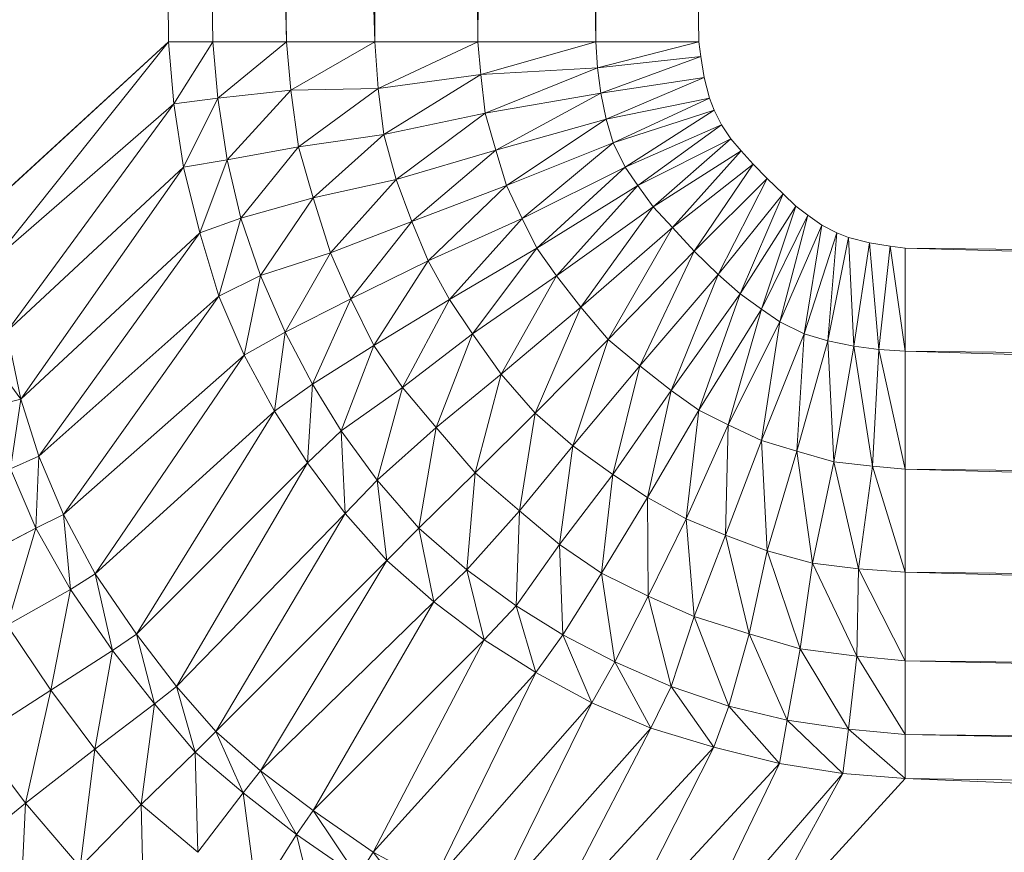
# Model space of a CAD drawing. Header units: metres. Extents: x 391.1 to 427.5, y 12.7 to 29.9.
# Tile 99 of 252: x 408.2142 to 408.2592, y 20.9566 to 20.9947. Entities that reach past the tile are written whole.
import ezdxf

# ---------------------------------------------------------------- set-up
doc = ezdxf.new("R2010")
doc.units = ezdxf.units.M
doc.layers.add('02_MOBILIARIO', color=7, linetype='Continuous', lineweight=18)

# ---------------------------------------------------------------- blocks, each defined once
blk = doc.blocks.new('Family - Plats de dutxa PS-1-153387-01_CLI_AIRE_PS1')
at = {"layer": '02_MOBILIARIO', "color": 253, "true_color": 0xaaaaaa}
for p, q in [((0.089267, 0.113238), (0.085896, 0.400261)), ((0.085896, 0.400261), (0.089267, 0.113238)), ((0.087918, 0.400261), (0.09466, 0.113238)), ((0.087918, 0.400261), (0.091289, 0.113238)), ((0.09466, 0.113238), (0.087918, 0.400261)), ((0.087918, 0.400261), (0.091289, 0.113238)), ((0.087918, 0.400261), (0.089267, 0.113238)), ((0.089267, 0.113238), (0.087918, 0.400261)), ((0.091289, 0.400261), (0.098705, 0.113238)), ((0.091289, 0.400261), (0.09466, 0.113238)), ((0.098705, 0.113238), (0.091289, 0.400261)), ((0.09466, 0.113238), (0.091289, 0.400261)), ((0.098705, 0.113238), (0.095334, 0.400261)), ((0.098705, 0.113238), (0.095334, 0.400261)), ((0.100053, 0.400261), (0.098705, 0.113238)), ((0.098705, 0.113238), (0.100053, 0.400261)), ((0.103424, 0.113238), (0.100053, 0.400261)), ((0.100053, 0.400261), (0.103424, 0.113238)), ((0.105446, 0.400261), (0.103424, 0.113238)), ((0.103424, 0.113238), (0.105446, 0.400261)), ((0.108817, 0.113238), (0.105446, 0.400261)), ((0.105446, 0.400261), (0.108817, 0.113238)), ((0.110165, 0.400261), (0.108817, 0.113238)), ((0.108817, 0.113238), (0.110165, 0.400261)), ((0.113536, 0.113238), (0.110165, 0.400261)), ((0.110165, 0.400261), (0.113536, 0.113238)), ((0.089267, 0.113238), (0.081177, 0.105823)), ((0.081177, 0.105823), (0.089267, 0.113238)), ((0.089267, 0.113238), (0.081379, 0.10335)), ((0.081379, 0.10335), (0.089267, 0.113238)), ((0.091289, 0.113238), (0.089267, 0.113238)), ((0.089267, 0.113238), (0.089504, 0.110392)), ((0.089504, 0.110392), (0.089267, 0.113238)), ((0.089267, 0.113238), (0.091289, 0.113238)), ((0.091289, 0.113238), (0.089504, 0.110392)), ((0.089504, 0.110392), (0.091289, 0.113238)), ((0.09466, 0.113238), (0.091289, 0.113238)), ((0.091289, 0.113238), (0.09153, 0.110655)), ((0.09153, 0.110655), (0.091289, 0.113238)), ((0.091289, 0.113238), (0.09466, 0.113238)), ((0.09466, 0.113238), (0.09153, 0.110655)), ((0.09153, 0.110655), (0.09466, 0.113238)), ((0.098705, 0.113238), (0.09466, 0.113238)), ((0.09466, 0.113238), (0.09487, 0.11103)), ((0.09487, 0.11103), (0.09466, 0.113238)), ((0.09466, 0.113238), (0.098705, 0.113238)), ((0.098705, 0.113238), (0.09487, 0.11103)), ((0.09487, 0.11103), (0.098705, 0.113238)), ((0.103424, 0.113238), (0.098705, 0.113238)), ((0.098863, 0.111102), (0.098705, 0.113238)), ((0.098705, 0.113238), (0.103424, 0.113238)), ((0.098705, 0.113238), (0.098863, 0.111102)), ((0.103424, 0.113238), (0.098863, 0.111102)), ((0.098863, 0.111102), (0.103424, 0.113238)), ((0.108817, 0.113238), (0.103424, 0.113238)), ((0.103424, 0.113238), (0.103566, 0.11174)), ((0.103566, 0.11174), (0.103424, 0.113238)), ((0.103424, 0.113238), (0.108817, 0.113238)), ((0.108817, 0.113238), (0.103566, 0.11174)), ((0.103566, 0.11174), (0.108817, 0.113238)), ((0.113536, 0.113238), (0.108817, 0.113238)), ((0.108817, 0.113238), (0.108901, 0.11204)), ((0.108901, 0.11204), (0.108817, 0.113238)), ((0.108817, 0.113238), (0.113536, 0.113238)), ((0.113536, 0.113238), (0.108901, 0.11204)), ((0.108901, 0.11204), (0.113536, 0.113238)), ((0.113627, 0.112561), (0.113536, 0.113238)), ((0.113536, 0.113238), (0.113627, 0.112561)), ((0.108901, 0.11204), (0.113627, 0.112561)), ((0.113627, 0.112561), (0.108901, 0.11204)), ((0.113627, 0.112561), (0.109053, 0.11089)), ((0.109053, 0.11089), (0.113627, 0.112561)), ((0.113779, 0.111606), (0.113627, 0.112561)), ((0.113627, 0.112561), (0.113779, 0.111606)), ((0.103566, 0.11174), (0.108901, 0.11204)), ((0.108901, 0.11204), (0.103566, 0.11174)), ((0.108901, 0.11204), (0.103753, 0.109975)), ((0.103753, 0.109975), (0.108901, 0.11204)), ((0.108901, 0.11204), (0.109053, 0.11089)), ((0.109053, 0.11089), (0.108901, 0.11204)), ((0.098863, 0.111102), (0.103566, 0.11174)), ((0.103566, 0.11174), (0.098863, 0.111102)), ((0.103566, 0.11174), (0.099126, 0.108998)), ((0.099126, 0.108998), (0.103566, 0.11174)), ((0.103566, 0.11174), (0.103753, 0.109975)), ((0.103753, 0.109975), (0.103566, 0.11174)), ((0.109053, 0.11089), (0.113779, 0.111606)), ((0.113779, 0.111606), (0.109053, 0.11089)), ((0.113779, 0.111606), (0.109291, 0.109697)), ((0.109291, 0.109697), (0.113779, 0.111606)), ((0.114017, 0.110652), (0.113779, 0.111606)), ((0.113779, 0.111606), (0.114017, 0.110652)), ((0.09153, 0.110655), (0.09487, 0.11103)), ((0.09487, 0.11103), (0.09153, 0.110655)), ((0.09487, 0.11103), (0.091943, 0.107837)), ((0.091943, 0.107837), (0.09487, 0.11103)), ((0.09487, 0.11103), (0.098863, 0.111102)), ((0.098863, 0.111102), (0.09487, 0.11103)), ((0.09487, 0.11103), (0.095208, 0.108438)), ((0.095208, 0.108438), (0.09487, 0.11103)), ((0.098863, 0.111102), (0.095208, 0.108438)), ((0.095208, 0.108438), (0.098863, 0.111102)), ((0.099126, 0.108998), (0.098863, 0.111102)), ((0.098863, 0.111102), (0.099126, 0.108998)), ((0.103753, 0.109975), (0.109053, 0.11089)), ((0.109053, 0.11089), (0.103753, 0.109975)), ((0.109053, 0.11089), (0.104241, 0.108284)), ((0.104241, 0.108284), (0.109053, 0.11089)), ((0.109053, 0.11089), (0.109291, 0.109697)), ((0.109291, 0.109697), (0.109053, 0.11089)), ((0.089504, 0.110392), (0.09153, 0.110655)), ((0.09153, 0.110655), (0.089504, 0.110392)), ((0.09153, 0.110655), (0.089954, 0.107499)), ((0.089954, 0.107499), (0.09153, 0.110655)), ((0.09153, 0.110655), (0.091943, 0.107837)), ((0.091943, 0.107837), (0.09153, 0.110655)), ((0.109291, 0.109697), (0.114017, 0.110652)), ((0.114017, 0.110652), (0.109291, 0.109697)), ((0.114017, 0.110652), (0.109611, 0.108622)), ((0.109611, 0.108622), (0.114017, 0.110652)), ((0.114234, 0.110109), (0.114017, 0.110652)), ((0.114017, 0.110652), (0.114234, 0.110109)), ((0.081379, 0.10335), (0.089504, 0.110392)), ((0.089504, 0.110392), (0.081379, 0.10335)), ((0.089504, 0.110392), (0.081865, 0.099985)), ((0.081865, 0.099985), (0.089504, 0.110392)), ((0.089504, 0.110392), (0.089954, 0.107499)), ((0.089954, 0.107499), (0.089504, 0.110392)), ((0.099126, 0.108998), (0.103753, 0.109975)), ((0.103753, 0.109975), (0.099126, 0.108998)), ((0.103753, 0.109975), (0.099689, 0.106932)), ((0.099689, 0.106932), (0.103753, 0.109975)), ((0.103753, 0.109975), (0.104241, 0.108284)), ((0.104241, 0.108284), (0.103753, 0.109975)), ((0.114234, 0.110109), (0.109611, 0.108622)), ((0.109611, 0.108622), (0.114234, 0.110109)), ((0.114234, 0.110109), (0.110159, 0.107505)), ((0.110159, 0.107505), (0.114234, 0.110109)), ((0.114581, 0.109436), (0.114234, 0.110109)), ((0.114234, 0.110109), (0.114581, 0.109436)), ((0.104241, 0.108284), (0.109291, 0.109697)), ((0.109291, 0.109697), (0.104241, 0.108284)), ((0.109291, 0.109697), (0.104729, 0.106669)), ((0.104729, 0.106669), (0.109291, 0.109697)), ((0.109291, 0.109697), (0.109611, 0.108622)), ((0.109611, 0.108622), (0.109291, 0.109697)), ((0.110159, 0.107505), (0.114581, 0.109436)), ((0.114581, 0.109436), (0.110159, 0.107505)), ((0.114581, 0.109436), (0.110737, 0.106669)), ((0.110737, 0.106669), (0.114581, 0.109436)), ((0.114998, 0.108799), (0.114581, 0.109436)), ((0.114581, 0.109436), (0.114998, 0.108799)), ((0.095208, 0.108438), (0.099126, 0.108998)), ((0.099126, 0.108998), (0.095208, 0.108438)), ((0.099126, 0.108998), (0.095887, 0.106105)), ((0.095887, 0.106105), (0.099126, 0.108998)), ((0.099689, 0.106932), (0.099126, 0.108998)), ((0.099126, 0.108998), (0.099689, 0.106932)), ((0.104729, 0.106669), (0.109611, 0.108622)), ((0.109611, 0.108622), (0.104729, 0.106669)), ((0.109611, 0.108622), (0.105446, 0.105148)), ((0.105446, 0.105148), (0.109611, 0.108622)), ((0.109611, 0.108622), (0.110159, 0.107505)), ((0.110159, 0.107505), (0.109611, 0.108622)), ((0.110737, 0.106669), (0.114998, 0.108799)), ((0.114998, 0.108799), (0.110737, 0.106669)), ((0.114998, 0.108799), (0.11145, 0.105692)), ((0.11145, 0.105692), (0.114998, 0.108799)), ((0.115478, 0.108244), (0.114998, 0.108799)), ((0.114998, 0.108799), (0.115478, 0.108244)), ((0.091943, 0.107837), (0.095208, 0.108438)), ((0.095208, 0.108438), (0.091943, 0.107837)), ((0.095208, 0.108438), (0.092581, 0.10517)), ((0.092581, 0.10517), (0.095208, 0.108438)), ((0.095887, 0.106105), (0.095208, 0.108438)), ((0.095208, 0.108438), (0.095887, 0.106105)), ((0.099689, 0.106932), (0.104241, 0.108284)), ((0.104241, 0.108284), (0.099689, 0.106932)), ((0.104241, 0.108284), (0.100402, 0.105016)), ((0.100402, 0.105016), (0.104241, 0.108284)), ((0.104241, 0.108284), (0.104729, 0.106669)), ((0.104729, 0.106669), (0.104241, 0.108284)), ((0.11145, 0.105692), (0.115478, 0.108244)), ((0.115478, 0.108244), (0.11145, 0.105692)), ((0.115478, 0.108244), (0.112328, 0.104737)), ((0.112328, 0.104737), (0.115478, 0.108244)), ((0.116017, 0.107643), (0.115478, 0.108244)), ((0.115478, 0.108244), (0.116017, 0.107643)), ((0.089954, 0.107499), (0.091943, 0.107837)), ((0.091943, 0.107837), (0.089954, 0.107499)), ((0.091943, 0.107837), (0.090705, 0.104494)), ((0.090705, 0.104494), (0.091943, 0.107837)), ((0.091943, 0.107837), (0.092581, 0.10517)), ((0.092581, 0.10517), (0.091943, 0.107837)), ((0.081865, 0.099985), (0.089954, 0.107499)), ((0.089954, 0.107499), (0.081865, 0.099985)), ((0.089954, 0.107499), (0.08251, 0.096891)), ((0.08251, 0.096891), (0.089954, 0.107499)), ((0.089954, 0.107499), (0.090705, 0.104494)), ((0.090705, 0.104494), (0.089954, 0.107499)), ((0.105446, 0.105148), (0.110159, 0.107505)), ((0.110159, 0.107505), (0.105446, 0.105148)), ((0.110159, 0.107505), (0.106121, 0.1038)), ((0.106121, 0.1038), (0.110159, 0.107505)), ((0.110159, 0.107505), (0.110737, 0.106669)), ((0.110737, 0.106669), (0.110159, 0.107505)), ((0.112328, 0.104737), (0.116017, 0.107643)), ((0.116017, 0.107643), (0.112328, 0.104737)), ((0.116017, 0.107643), (0.113322, 0.103654)), ((0.113322, 0.103654), (0.116017, 0.107643)), ((0.116662, 0.106983), (0.116017, 0.107643)), ((0.116017, 0.107643), (0.116662, 0.106983)), ((0.095887, 0.106105), (0.099689, 0.106932)), ((0.099689, 0.106932), (0.095887, 0.106105)), ((0.099689, 0.106932), (0.096675, 0.103589)), ((0.096675, 0.103589), (0.099689, 0.106932)), ((0.100402, 0.105016), (0.099689, 0.106932)), ((0.099689, 0.106932), (0.100402, 0.105016)), ((0.116662, 0.106983), (0.113322, 0.103654)), ((0.116662, 0.106983), (0.113322, 0.103654)), ((0.114422, 0.102587), (0.116662, 0.106983)), ((0.116662, 0.106983), (0.114422, 0.102587)), ((0.117397, 0.106278), (0.116662, 0.106983)), ((0.116662, 0.106983), (0.117397, 0.106278)), ((0.100402, 0.105016), (0.104729, 0.106669)), ((0.104729, 0.106669), (0.100402, 0.105016)), ((0.104729, 0.106669), (0.101152, 0.103213)), ((0.101152, 0.103213), (0.104729, 0.106669)), ((0.104729, 0.106669), (0.105446, 0.105148)), ((0.105446, 0.105148), (0.104729, 0.106669)), ((0.106121, 0.1038), (0.110737, 0.106669)), ((0.110737, 0.106669), (0.106121, 0.1038)), ((0.110737, 0.106669), (0.107018, 0.102537)), ((0.107018, 0.102537), (0.110737, 0.106669)), ((0.11145, 0.105692), (0.110737, 0.106669)), ((0.110737, 0.106669), (0.11145, 0.105692)), ((0.095887, 0.106105), (0.092581, 0.10517)), ((0.092581, 0.10517), (0.095887, 0.106105)), ((0.095887, 0.106105), (0.093482, 0.10254)), ((0.093482, 0.10254), (0.095887, 0.106105)), ((0.096675, 0.103589), (0.095887, 0.106105)), ((0.095887, 0.106105), (0.096675, 0.103589)), ((0.114422, 0.102587), (0.117397, 0.106278)), ((0.117397, 0.106278), (0.114422, 0.102587)), ((0.115428, 0.101714), (0.117397, 0.106278)), ((0.117397, 0.106278), (0.115428, 0.101714)), ((0.117982, 0.105722), (0.117397, 0.106278)), ((0.117397, 0.106278), (0.117982, 0.105722)), ((0.11145, 0.105692), (0.107018, 0.102537)), ((0.107018, 0.102537), (0.11145, 0.105692)), ((0.11145, 0.105692), (0.108143, 0.101103)), ((0.108143, 0.101103), (0.11145, 0.105692)), ((0.112328, 0.104737), (0.11145, 0.105692)), ((0.11145, 0.105692), (0.112328, 0.104737)), ((0.115428, 0.101714), (0.117982, 0.105722)), ((0.117982, 0.105722), (0.115428, 0.101714)), ((0.116405, 0.101001), (0.117982, 0.105722)), ((0.117982, 0.105722), (0.116405, 0.101001)), ((0.118521, 0.105302), (0.117982, 0.105722)), ((0.117982, 0.105722), (0.118521, 0.105302)), ((0.090705, 0.104494), (0.092581, 0.10517)), ((0.092581, 0.10517), (0.090705, 0.104494)), ((0.092581, 0.10517), (0.091568, 0.101601)), ((0.091568, 0.101601), (0.092581, 0.10517)), ((0.092581, 0.10517), (0.093482, 0.10254)), ((0.093482, 0.10254), (0.092581, 0.10517)), ((0.100402, 0.105016), (0.096675, 0.103589)), ((0.096675, 0.103589), (0.100402, 0.105016)), ((0.100402, 0.105016), (0.097614, 0.101485)), ((0.097614, 0.101485), (0.100402, 0.105016)), ((0.101152, 0.103213), (0.100402, 0.105016)), ((0.100402, 0.105016), (0.101152, 0.103213)), ((0.101152, 0.103213), (0.105446, 0.105148)), ((0.105446, 0.105148), (0.101152, 0.103213)), ((0.105446, 0.105148), (0.102128, 0.101447)), ((0.102128, 0.101447), (0.105446, 0.105148)), ((0.105446, 0.105148), (0.106121, 0.1038)), ((0.106121, 0.1038), (0.105446, 0.105148)), ((0.116405, 0.101001), (0.118521, 0.105302)), ((0.118521, 0.105302), (0.116405, 0.101001)), ((0.117241, 0.100422), (0.118521, 0.105302)), ((0.118521, 0.105302), (0.117241, 0.100422)), ((0.119173, 0.104845), (0.118521, 0.105302)), ((0.118521, 0.105302), (0.119173, 0.104845)), ((0.108143, 0.101103), (0.112328, 0.104737)), ((0.112328, 0.104737), (0.108143, 0.101103)), ((0.112328, 0.104737), (0.10939, 0.099618)), ((0.10939, 0.099618), (0.112328, 0.104737)), ((0.113322, 0.103654), (0.112328, 0.104737)), ((0.112328, 0.104737), (0.113322, 0.103654)), ((0.117241, 0.100422), (0.119173, 0.104845)), ((0.119173, 0.104845), (0.117241, 0.100422)), ((0.118359, 0.099875), (0.119173, 0.104845)), ((0.119173, 0.104845), (0.118359, 0.099875)), ((0.119845, 0.104498), (0.119173, 0.104845)), ((0.119173, 0.104845), (0.119845, 0.104498)), ((0.08251, 0.096891), (0.090705, 0.104494)), ((0.090705, 0.104494), (0.08251, 0.096891)), ((0.090705, 0.104494), (0.083325, 0.094274)), ((0.083325, 0.094274), (0.090705, 0.104494)), ((0.090705, 0.104494), (0.091568, 0.101601)), ((0.091568, 0.101601), (0.090705, 0.104494)), ((0.118359, 0.099875), (0.119845, 0.104498)), ((0.119845, 0.104498), (0.118359, 0.099875)), ((0.119433, 0.099555), (0.119845, 0.104498)), ((0.119845, 0.104498), (0.119433, 0.099555)), ((0.119433, 0.099555), (0.120388, 0.104281)), ((0.120388, 0.104281), (0.119433, 0.099555)), ((0.120388, 0.104281), (0.119845, 0.104498)), ((0.119845, 0.104498), (0.120388, 0.104281)), ((0.121343, 0.104042), (0.120388, 0.104281)), ((0.120627, 0.099317), (0.120388, 0.104281)), ((0.120388, 0.104281), (0.121343, 0.104042)), ((0.120388, 0.104281), (0.120627, 0.099317)), ((0.102128, 0.101447), (0.106121, 0.1038)), ((0.106121, 0.1038), (0.102128, 0.101447)), ((0.106121, 0.1038), (0.103179, 0.09987)), ((0.103179, 0.09987), (0.106121, 0.1038)), ((0.106121, 0.1038), (0.107018, 0.102537)), ((0.107018, 0.102537), (0.106121, 0.1038)), ((0.113322, 0.103654), (0.10939, 0.099618)), ((0.113322, 0.103654), (0.10939, 0.099618)), ((0.11084, 0.098407), (0.113322, 0.103654)), ((0.113322, 0.103654), (0.11084, 0.098407)), ((0.114422, 0.102587), (0.113322, 0.103654)), ((0.113322, 0.103654), (0.114422, 0.102587)), ((0.120627, 0.099317), (0.121343, 0.104042)), ((0.121343, 0.104042), (0.120627, 0.099317)), ((0.122297, 0.103891), (0.121343, 0.104042)), ((0.121777, 0.099165), (0.121343, 0.104042)), ((0.121343, 0.104042), (0.122297, 0.103891)), ((0.121343, 0.104042), (0.121777, 0.099165)), ((0.121777, 0.099165), (0.122297, 0.103891)), ((0.122297, 0.103891), (0.121777, 0.099165)), ((0.122975, 0.1038), (0.122297, 0.103891)), ((0.122975, 0.099081), (0.122297, 0.103891)), ((0.122297, 0.103891), (0.122975, 0.1038)), ((0.122297, 0.103891), (0.122975, 0.099081)), ((0.409997, 0.100429), (0.122975, 0.1038)), ((0.409997, 0.09571), (0.122975, 0.1038)), ((0.122975, 0.1038), (0.409997, 0.100429)), ((0.122975, 0.1038), (0.409997, 0.09571)), ((0.122975, 0.1038), (0.122975, 0.099081)), ((0.122975, 0.099081), (0.122975, 0.1038)), ((0.093482, 0.10254), (0.096675, 0.103589)), ((0.096675, 0.103589), (0.093482, 0.10254)), ((0.096675, 0.103589), (0.094608, 0.099948)), ((0.094608, 0.099948), (0.096675, 0.103589)), ((0.096675, 0.103589), (0.097614, 0.101485)), ((0.097614, 0.101485), (0.096675, 0.103589)), ((0.097614, 0.101485), (0.101152, 0.103213)), ((0.101152, 0.103213), (0.097614, 0.101485)), ((0.101152, 0.103213), (0.098664, 0.099344)), ((0.098664, 0.099344), (0.101152, 0.103213)), ((0.102128, 0.101447), (0.101152, 0.103213)), ((0.101152, 0.103213), (0.102128, 0.101447)), ((0.091568, 0.101601), (0.093482, 0.10254)), ((0.093482, 0.10254), (0.091568, 0.101601)), ((0.093482, 0.10254), (0.092731, 0.098897)), ((0.092731, 0.098897), (0.093482, 0.10254)), ((0.093482, 0.10254), (0.094608, 0.099948)), ((0.094608, 0.099948), (0.093482, 0.10254)), ((0.103179, 0.09987), (0.107018, 0.102537)), ((0.107018, 0.102537), (0.103179, 0.09987)), ((0.107018, 0.102537), (0.104493, 0.098029)), ((0.104493, 0.098029), (0.107018, 0.102537)), ((0.107018, 0.102537), (0.108143, 0.101103)), ((0.108143, 0.101103), (0.107018, 0.102537)), ((0.11084, 0.098407), (0.114422, 0.102587)), ((0.114422, 0.102587), (0.11084, 0.098407)), ((0.112273, 0.097282), (0.114422, 0.102587)), ((0.114422, 0.102587), (0.112273, 0.097282)), ((0.115428, 0.101714), (0.114422, 0.102587)), ((0.114422, 0.102587), (0.115428, 0.101714)), ((0.083325, 0.094274), (0.091568, 0.101601)), ((0.091568, 0.101601), (0.083325, 0.094274)), ((0.091568, 0.101601), (0.084454, 0.091607)), ((0.084454, 0.091607), (0.091568, 0.101601)), ((0.091568, 0.101601), (0.092731, 0.098897)), ((0.092731, 0.098897), (0.091568, 0.101601)), ((0.094608, 0.099948), (0.097614, 0.101485)), ((0.097614, 0.101485), (0.094608, 0.099948)), ((0.097614, 0.101485), (0.09585, 0.097578)), ((0.09585, 0.097578), (0.097614, 0.101485)), ((0.097614, 0.101485), (0.098664, 0.099344)), ((0.098664, 0.099344), (0.097614, 0.101485)), ((0.098664, 0.099344), (0.102128, 0.101447)), ((0.102128, 0.101447), (0.098664, 0.099344)), ((0.102128, 0.101447), (0.099978, 0.097428)), ((0.099978, 0.097428), (0.102128, 0.101447)), ((0.103179, 0.09987), (0.102128, 0.101447)), ((0.102128, 0.101447), (0.103179, 0.09987)), ((0.115428, 0.101714), (0.112273, 0.097282)), ((0.112273, 0.097282), (0.115428, 0.101714)), ((0.113536, 0.096384), (0.115428, 0.101714)), ((0.115428, 0.101714), (0.113536, 0.096384)), ((0.116405, 0.101001), (0.115428, 0.101714)), ((0.115428, 0.101714), (0.116405, 0.101001)), ((0.104493, 0.098029), (0.108143, 0.101103)), ((0.108143, 0.101103), (0.104493, 0.098029)), ((0.108143, 0.101103), (0.106053, 0.096246)), ((0.106053, 0.096246), (0.108143, 0.101103)), ((0.108143, 0.101103), (0.10939, 0.099618)), ((0.10939, 0.099618), (0.108143, 0.101103)), ((0.113536, 0.096384), (0.116405, 0.101001)), ((0.116405, 0.101001), (0.113536, 0.096384)), ((0.114885, 0.09571), (0.116405, 0.101001)), ((0.116405, 0.101001), (0.114885, 0.09571)), ((0.116405, 0.101001), (0.117241, 0.100422)), ((0.117241, 0.100422), (0.116405, 0.101001)), ((0.114885, 0.09571), (0.117241, 0.100422)), ((0.117241, 0.100422), (0.114885, 0.09571)), ((0.116405, 0.094993), (0.117241, 0.100422)), ((0.117241, 0.100422), (0.116405, 0.094993)), ((0.117241, 0.100422), (0.118359, 0.099875)), ((0.118359, 0.099875), (0.117241, 0.100422)), ((0.08251, 0.096891), (0.080472, 0.099645)), ((0.080472, 0.099645), (0.08251, 0.096891)), ((0.08251, 0.096891), (0.081865, 0.099985)), ((0.08251, 0.096891), (0.081865, 0.099985)), ((0.092731, 0.098897), (0.094608, 0.099948)), ((0.094608, 0.099948), (0.092731, 0.098897)), ((0.094608, 0.099948), (0.09412, 0.096342)), ((0.09412, 0.096342), (0.094608, 0.099948)), ((0.094608, 0.099948), (0.09585, 0.097578)), ((0.09585, 0.097578), (0.094608, 0.099948)), ((0.099978, 0.097428), (0.103179, 0.09987)), ((0.103179, 0.09987), (0.099978, 0.097428)), ((0.103179, 0.09987), (0.101517, 0.095587)), ((0.101517, 0.095587), (0.103179, 0.09987)), ((0.104493, 0.098029), (0.103179, 0.09987)), ((0.103179, 0.09987), (0.104493, 0.098029)), ((0.10939, 0.099618), (0.106053, 0.096246)), ((0.10939, 0.099618), (0.106053, 0.096246)), ((0.107765, 0.094756), (0.10939, 0.099618)), ((0.10939, 0.099618), (0.107765, 0.094756)), ((0.10939, 0.099618), (0.11084, 0.098407)), ((0.11084, 0.098407), (0.10939, 0.099618)), ((0.116405, 0.094993), (0.118359, 0.099875)), ((0.118359, 0.099875), (0.116405, 0.094993)), ((0.11802, 0.094505), (0.118359, 0.099875)), ((0.118359, 0.099875), (0.11802, 0.094505)), ((0.118359, 0.099875), (0.119433, 0.099555)), ((0.119433, 0.099555), (0.118359, 0.099875)), ((0.09585, 0.097578), (0.098664, 0.099344)), ((0.098664, 0.099344), (0.09585, 0.097578)), ((0.098664, 0.099344), (0.097163, 0.095437)), ((0.097163, 0.095437), (0.098664, 0.099344)), ((0.098664, 0.099344), (0.099978, 0.097428)), ((0.099978, 0.097428), (0.098664, 0.099344)), ((0.11802, 0.094505), (0.119433, 0.099555)), ((0.119433, 0.099555), (0.11802, 0.094505)), ((0.119711, 0.094017), (0.119433, 0.099555)), ((0.119433, 0.099555), (0.120627, 0.099317)), ((0.119433, 0.099555), (0.119711, 0.094017)), ((0.120627, 0.099317), (0.119433, 0.099555)), ((0.119711, 0.094017), (0.120627, 0.099317)), ((0.120627, 0.099317), (0.119711, 0.094017)), ((0.121477, 0.093829), (0.120627, 0.099317)), ((0.120627, 0.099317), (0.121777, 0.099165)), ((0.120627, 0.099317), (0.121477, 0.093829)), ((0.121777, 0.099165), (0.120627, 0.099317)), ((0.121477, 0.093829), (0.121777, 0.099165)), ((0.121777, 0.099165), (0.121477, 0.093829)), ((0.122975, 0.093688), (0.121777, 0.099165)), ((0.121777, 0.099165), (0.122975, 0.099081)), ((0.121777, 0.099165), (0.122975, 0.093688)), ((0.122975, 0.099081), (0.121777, 0.099165)), ((0.084454, 0.091607), (0.092731, 0.098897)), ((0.092731, 0.098897), (0.084454, 0.091607)), ((0.092731, 0.098897), (0.085903, 0.088899)), ((0.085903, 0.088899), (0.092731, 0.098897)), ((0.092731, 0.098897), (0.09412, 0.096342)), ((0.09412, 0.096342), (0.092731, 0.098897)), ((0.409997, 0.09571), (0.122975, 0.099081)), ((0.409997, 0.090317), (0.122975, 0.099081)), ((0.122975, 0.099081), (0.409997, 0.09571)), ((0.122975, 0.099081), (0.409997, 0.090317)), ((0.122975, 0.099081), (0.122975, 0.093688)), ((0.122975, 0.093688), (0.122975, 0.099081)), ((0.107765, 0.094756), (0.11084, 0.098407)), ((0.11084, 0.098407), (0.107765, 0.094756)), ((0.109606, 0.093443), (0.11084, 0.098407)), ((0.11084, 0.098407), (0.109606, 0.093443)), ((0.11084, 0.098407), (0.112273, 0.097282)), ((0.112273, 0.097282), (0.11084, 0.098407)), ((0.104493, 0.098029), (0.101517, 0.095587)), ((0.101517, 0.095587), (0.104493, 0.098029)), ((0.104493, 0.098029), (0.103297, 0.093519)), ((0.103297, 0.093519), (0.104493, 0.098029)), ((0.106053, 0.096246), (0.104493, 0.098029)), ((0.104493, 0.098029), (0.106053, 0.096246)), ((0.09412, 0.096342), (0.09585, 0.097578)), ((0.09585, 0.097578), (0.09412, 0.096342)), ((0.09585, 0.097578), (0.095621, 0.093976)), ((0.095621, 0.093976), (0.09585, 0.097578)), ((0.09585, 0.097578), (0.097163, 0.095437)), ((0.097163, 0.095437), (0.09585, 0.097578)), ((0.097163, 0.095437), (0.099978, 0.097428)), ((0.099978, 0.097428), (0.097163, 0.095437)), ((0.099978, 0.097428), (0.098815, 0.093183)), ((0.098815, 0.093183), (0.099978, 0.097428)), ((0.099978, 0.097428), (0.101517, 0.095587)), ((0.101517, 0.095587), (0.099978, 0.097428)), ((0.081118, 0.096551), (0.08251, 0.096891)), ((0.08251, 0.096891), (0.081118, 0.096551)), ((0.08251, 0.096891), (0.082035, 0.093696)), ((0.082035, 0.093696), (0.08251, 0.096891)), ((0.083325, 0.094274), (0.08251, 0.096891)), ((0.08251, 0.096891), (0.083325, 0.094274)), ((0.109606, 0.093443), (0.112273, 0.097282)), ((0.112273, 0.097282), (0.109606, 0.093443)), ((0.111184, 0.092392), (0.112273, 0.097282)), ((0.112273, 0.097282), (0.111184, 0.092392)), ((0.112273, 0.097282), (0.113536, 0.096384)), ((0.113536, 0.096384), (0.112273, 0.097282)), ((0.085903, 0.088899), (0.09412, 0.096342)), ((0.09412, 0.096342), (0.085903, 0.088899)), ((0.09412, 0.096342), (0.087807, 0.086145)), ((0.087807, 0.086145), (0.09412, 0.096342)), ((0.09412, 0.096342), (0.095621, 0.093976)), ((0.095621, 0.093976), (0.09412, 0.096342)), ((0.106053, 0.096246), (0.103297, 0.093519)), ((0.106053, 0.096246), (0.103297, 0.093519)), ((0.105323, 0.09178), (0.106053, 0.096246)), ((0.106053, 0.096246), (0.105323, 0.09178)), ((0.107765, 0.094756), (0.106053, 0.096246)), ((0.106053, 0.096246), (0.107765, 0.094756)), ((0.111184, 0.092392), (0.113536, 0.096384)), ((0.113536, 0.096384), (0.111184, 0.092392)), ((0.112949, 0.091416), (0.113536, 0.096384)), ((0.113536, 0.096384), (0.112949, 0.091416)), ((0.113536, 0.096384), (0.114885, 0.09571)), ((0.114885, 0.09571), (0.113536, 0.096384)), ((0.098815, 0.093183), (0.101517, 0.095587)), ((0.101517, 0.095587), (0.098815, 0.093183)), ((0.101517, 0.095587), (0.100727, 0.090991)), ((0.100727, 0.090991), (0.101517, 0.095587)), ((0.101517, 0.095587), (0.103297, 0.093519)), ((0.103297, 0.093519), (0.101517, 0.095587)), ((0.112949, 0.091416), (0.114885, 0.09571)), ((0.114885, 0.09571), (0.112949, 0.091416)), ((0.114752, 0.090666), (0.114885, 0.09571)), ((0.114885, 0.09571), (0.114752, 0.090666)), ((0.114885, 0.09571), (0.116405, 0.094993)), ((0.116405, 0.094993), (0.114885, 0.09571)), ((0.095621, 0.093976), (0.097163, 0.095437)), ((0.097163, 0.095437), (0.095621, 0.093976)), ((0.097163, 0.095437), (0.098815, 0.093183)), ((0.097163, 0.095437), (0.097357, 0.091665)), ((0.097357, 0.091665), (0.097163, 0.095437)), ((0.098815, 0.093183), (0.097163, 0.095437)), ((0.107765, 0.094756), (0.105323, 0.09178)), ((0.105323, 0.09178), (0.107765, 0.094756)), ((0.107164, 0.090242), (0.107765, 0.094756)), ((0.107765, 0.094756), (0.107164, 0.090242)), ((0.109606, 0.093443), (0.107765, 0.094756)), ((0.107765, 0.094756), (0.109606, 0.093443)), ((0.114752, 0.090666), (0.116405, 0.094993)), ((0.116405, 0.094993), (0.114752, 0.090666)), ((0.116668, 0.089953), (0.116405, 0.094993)), ((0.116405, 0.094993), (0.11802, 0.094505)), ((0.116405, 0.094993), (0.116668, 0.089953)), ((0.11802, 0.094505), (0.116405, 0.094993)), ((0.082035, 0.093696), (0.083325, 0.094274)), ((0.083325, 0.094274), (0.082035, 0.093696)), ((0.083325, 0.094274), (0.083199, 0.090991)), ((0.083199, 0.090991), (0.083325, 0.094274)), ((0.084454, 0.091607), (0.083325, 0.094274)), ((0.083325, 0.094274), (0.084454, 0.091607)), ((0.116668, 0.089953), (0.11802, 0.094505)), ((0.11802, 0.094505), (0.116668, 0.089953)), ((0.118734, 0.08939), (0.11802, 0.094505)), ((0.11802, 0.094505), (0.119711, 0.094017)), ((0.11802, 0.094505), (0.118734, 0.08939)), ((0.119711, 0.094017), (0.11802, 0.094505)), ((0.087807, 0.086145), (0.095621, 0.093976)), ((0.095621, 0.093976), (0.087807, 0.086145)), ((0.095621, 0.093976), (0.089624, 0.083746)), ((0.089624, 0.083746), (0.095621, 0.093976)), ((0.095621, 0.093976), (0.097357, 0.091665)), ((0.097357, 0.091665), (0.095621, 0.093976)), ((0.118734, 0.08939), (0.119711, 0.094017)), ((0.119711, 0.094017), (0.118734, 0.08939)), ((0.120838, 0.089127), (0.119711, 0.094017)), ((0.119711, 0.094017), (0.121477, 0.093829)), ((0.119711, 0.094017), (0.120838, 0.089127)), ((0.121477, 0.093829), (0.119711, 0.094017)), ((0.120838, 0.089127), (0.121477, 0.093829)), ((0.121477, 0.093829), (0.120838, 0.089127)), ((0.122975, 0.088969), (0.121477, 0.093829)), ((0.121477, 0.093829), (0.122975, 0.093688)), ((0.121477, 0.093829), (0.122975, 0.088969)), ((0.122975, 0.093688), (0.121477, 0.093829)), ((0.082035, 0.093696), (0.083199, 0.090991)), ((0.083199, 0.090991), (0.082035, 0.093696)), ((0.103297, 0.093519), (0.100727, 0.090991)), ((0.103297, 0.093519), (0.100727, 0.090991)), ((0.102919, 0.089078), (0.103297, 0.093519)), ((0.103297, 0.093519), (0.102919, 0.089078)), ((0.103297, 0.093519), (0.105323, 0.09178)), ((0.105323, 0.09178), (0.103297, 0.093519)), ((0.107164, 0.090242), (0.109606, 0.093443)), ((0.109606, 0.093443), (0.107164, 0.090242)), ((0.10908, 0.088928), (0.109606, 0.093443)), ((0.109606, 0.093443), (0.10908, 0.088928)), ((0.111184, 0.092392), (0.109606, 0.093443)), ((0.109606, 0.093443), (0.111184, 0.092392)), ((0.409997, 0.090317), (0.122975, 0.093688)), ((0.409997, 0.086078), (0.122975, 0.093688)), ((0.122975, 0.093688), (0.409997, 0.090317)), ((0.122975, 0.093688), (0.409997, 0.086078)), ((0.122975, 0.093688), (0.122975, 0.088969)), ((0.122975, 0.088969), (0.122975, 0.093688)), ((0.097357, 0.091665), (0.098815, 0.093183)), ((0.098815, 0.093183), (0.097357, 0.091665)), ((0.098815, 0.093183), (0.100727, 0.090991)), ((0.098815, 0.093183), (0.099255, 0.089503)), ((0.099255, 0.089503), (0.098815, 0.093183)), ((0.100727, 0.090991), (0.098815, 0.093183)), ((0.10908, 0.088928), (0.111184, 0.092392)), ((0.111184, 0.092392), (0.10908, 0.088928)), ((0.112949, 0.091416), (0.111184, 0.092392)), ((0.111221, 0.087877), (0.111184, 0.092392)), ((0.111184, 0.092392), (0.112949, 0.091416)), ((0.111184, 0.092392), (0.111221, 0.087877)), ((0.083199, 0.090991), (0.084454, 0.091607)), ((0.084454, 0.091607), (0.083199, 0.090991)), ((0.085903, 0.088899), (0.084454, 0.091607)), ((0.084454, 0.091607), (0.085903, 0.088899)), ((0.084454, 0.091607), (0.084782, 0.088183)), ((0.084782, 0.088183), (0.084454, 0.091607)), ((0.089624, 0.083746), (0.097357, 0.091665)), ((0.097357, 0.091665), (0.089624, 0.083746)), ((0.097357, 0.091665), (0.091424, 0.081688)), ((0.091424, 0.081688), (0.097357, 0.091665)), ((0.097357, 0.091665), (0.099255, 0.089503)), ((0.099255, 0.089503), (0.097357, 0.091665)), ((0.102919, 0.089078), (0.105323, 0.09178)), ((0.105323, 0.09178), (0.102919, 0.089078)), ((0.105173, 0.087427), (0.105323, 0.09178)), ((0.105323, 0.09178), (0.105173, 0.087427)), ((0.105323, 0.09178), (0.107164, 0.090242)), ((0.107164, 0.090242), (0.105323, 0.09178)), ((0.111221, 0.087877), (0.112949, 0.091416)), ((0.112949, 0.091416), (0.111221, 0.087877)), ((0.114752, 0.090666), (0.112949, 0.091416)), ((0.113325, 0.086939), (0.112949, 0.091416)), ((0.112949, 0.091416), (0.114752, 0.090666)), ((0.112949, 0.091416), (0.113325, 0.086939)), ((0.080239, 0.089447), (0.083199, 0.090991)), ((0.083199, 0.090991), (0.080239, 0.089447)), ((0.083199, 0.090991), (0.081883, 0.086557)), ((0.081883, 0.086557), (0.083199, 0.090991)), ((0.084782, 0.088183), (0.083199, 0.090991)), ((0.083199, 0.090991), (0.084782, 0.088183)), ((0.100727, 0.090991), (0.099255, 0.089503)), ((0.100727, 0.090991), (0.099255, 0.089503)), ((0.101401, 0.08762), (0.100727, 0.090991)), ((0.100727, 0.090991), (0.102919, 0.089078)), ((0.100727, 0.090991), (0.101401, 0.08762)), ((0.102919, 0.089078), (0.100727, 0.090991)), ((0.114752, 0.090666), (0.113325, 0.086939)), ((0.113325, 0.086939), (0.114752, 0.090666)), ((0.116668, 0.089953), (0.114752, 0.090666)), ((0.115842, 0.086151), (0.114752, 0.090666)), ((0.114752, 0.090666), (0.116668, 0.089953)), ((0.114752, 0.090666), (0.115842, 0.086151)), ((0.105173, 0.087427), (0.107164, 0.090242)), ((0.107164, 0.090242), (0.105173, 0.087427)), ((0.107314, 0.086114), (0.107164, 0.090242)), ((0.107164, 0.090242), (0.10908, 0.088928)), ((0.107164, 0.090242), (0.107314, 0.086114)), ((0.10908, 0.088928), (0.107164, 0.090242)), ((0.115842, 0.086151), (0.116668, 0.089953)), ((0.116668, 0.089953), (0.115842, 0.086151)), ((0.118734, 0.08939), (0.116668, 0.089953)), ((0.118175, 0.085472), (0.116668, 0.089953)), ((0.116668, 0.089953), (0.118734, 0.08939)), ((0.116668, 0.089953), (0.118175, 0.085472)), ((0.099255, 0.089503), (0.091424, 0.081688)), ((0.099255, 0.089503), (0.091424, 0.081688)), ((0.093482, 0.079888), (0.099255, 0.089503)), ((0.099255, 0.089503), (0.093482, 0.079888)), ((0.099255, 0.089503), (0.101401, 0.08762)), ((0.101401, 0.08762), (0.099255, 0.089503)), ((0.118175, 0.085472), (0.118734, 0.08939)), ((0.118734, 0.08939), (0.118175, 0.085472)), ((0.120838, 0.089127), (0.118734, 0.08939)), ((0.120767, 0.085134), (0.118734, 0.08939)), ((0.118734, 0.08939), (0.120838, 0.089127)), ((0.118734, 0.08939), (0.120767, 0.085134)), ((0.084782, 0.088183), (0.085903, 0.088899)), ((0.085903, 0.088899), (0.084782, 0.088183)), ((0.087807, 0.086145), (0.085903, 0.088899)), ((0.085903, 0.088899), (0.087807, 0.086145)), ((0.085903, 0.088899), (0.086705, 0.085391)), ((0.086705, 0.085391), (0.085903, 0.088899)), ((0.101401, 0.08762), (0.102919, 0.089078)), ((0.102919, 0.089078), (0.101401, 0.08762)), ((0.103712, 0.085885), (0.102919, 0.089078)), ((0.102919, 0.089078), (0.105173, 0.087427)), ((0.102919, 0.089078), (0.103712, 0.085885)), ((0.105173, 0.087427), (0.102919, 0.089078)), ((0.107314, 0.086114), (0.10908, 0.088928)), ((0.10908, 0.088928), (0.107314, 0.086114)), ((0.109685, 0.084871), (0.10908, 0.088928)), ((0.10908, 0.088928), (0.111221, 0.087877)), ((0.10908, 0.088928), (0.109685, 0.084871)), ((0.111221, 0.087877), (0.10908, 0.088928)), ((0.120767, 0.085134), (0.120838, 0.089127)), ((0.120838, 0.089127), (0.120767, 0.085134)), ((0.122975, 0.088969), (0.120838, 0.089127)), ((0.122975, 0.084924), (0.120838, 0.089127)), ((0.120838, 0.089127), (0.122975, 0.088969)), ((0.120838, 0.089127), (0.122975, 0.084924)), ((0.409997, 0.086078), (0.122975, 0.088969)), ((0.409997, 0.081553), (0.122975, 0.088969)), ((0.122975, 0.088969), (0.409997, 0.086078)), ((0.122975, 0.088969), (0.409997, 0.081553)), ((0.122975, 0.088969), (0.122975, 0.084924)), ((0.122975, 0.084924), (0.122975, 0.088969)), ((0.081883, 0.086557), (0.084782, 0.088183)), ((0.084782, 0.088183), (0.081883, 0.086557)), ((0.084782, 0.088183), (0.083873, 0.083575)), ((0.083873, 0.083575), (0.084782, 0.088183)), ((0.086705, 0.085391), (0.084782, 0.088183)), ((0.084782, 0.088183), (0.086705, 0.085391)), ((0.109685, 0.084871), (0.111221, 0.087877)), ((0.111221, 0.087877), (0.109685, 0.084871)), ((0.112277, 0.083745), (0.111221, 0.087877)), ((0.111221, 0.087877), (0.113325, 0.086939)), ((0.111221, 0.087877), (0.112277, 0.083745)), ((0.113325, 0.086939), (0.111221, 0.087877)), ((0.093482, 0.079888), (0.101401, 0.08762)), ((0.101401, 0.08762), (0.093482, 0.079888)), ((0.095882, 0.078071), (0.101401, 0.08762)), ((0.101401, 0.08762), (0.095882, 0.078071)), ((0.101401, 0.08762), (0.103712, 0.085885)), ((0.103712, 0.085885), (0.101401, 0.08762)), ((0.103712, 0.085885), (0.105173, 0.087427)), ((0.105173, 0.087427), (0.103712, 0.085885)), ((0.106078, 0.084383), (0.105173, 0.087427)), ((0.105173, 0.087427), (0.107314, 0.086114)), ((0.105173, 0.087427), (0.106078, 0.084383)), ((0.107314, 0.086114), (0.105173, 0.087427)), ((0.083873, 0.083575), (0.081883, 0.086557)), ((0.081883, 0.086557), (0.083873, 0.083575)), ((0.112277, 0.083745), (0.113325, 0.086939)), ((0.113325, 0.086939), (0.112277, 0.083745)), ((0.115842, 0.086151), (0.113325, 0.086939)), ((0.114906, 0.082845), (0.113325, 0.086939)), ((0.113325, 0.086939), (0.115842, 0.086151)), ((0.113325, 0.086939), (0.114906, 0.082845)), ((0.087807, 0.086145), (0.086705, 0.085391)), ((0.086705, 0.085391), (0.087807, 0.086145)), ((0.089624, 0.083746), (0.087807, 0.086145)), ((0.087807, 0.086145), (0.089624, 0.083746)), ((0.087807, 0.086145), (0.088619, 0.082953)), ((0.088619, 0.082953), (0.087807, 0.086145)), ((0.106078, 0.084383), (0.107314, 0.086114)), ((0.107314, 0.086114), (0.106078, 0.084383)), ((0.108633, 0.082995), (0.107314, 0.086114)), ((0.107314, 0.086114), (0.109685, 0.084871)), ((0.107314, 0.086114), (0.108633, 0.082995)), ((0.109685, 0.084871), (0.107314, 0.086114)), ((0.115842, 0.086151), (0.114906, 0.082845)), ((0.114906, 0.082845), (0.115842, 0.086151)), ((0.118175, 0.085472), (0.115842, 0.086151)), ((0.117573, 0.082207), (0.115842, 0.086151)), ((0.115842, 0.086151), (0.118175, 0.085472)), ((0.115842, 0.086151), (0.117573, 0.082207)), ((0.095882, 0.078071), (0.103712, 0.085885)), ((0.103712, 0.085885), (0.095882, 0.078071)), ((0.098635, 0.076167), (0.103712, 0.085885)), ((0.103712, 0.085885), (0.098635, 0.076167)), ((0.103712, 0.085885), (0.106078, 0.084383)), ((0.106078, 0.084383), (0.103712, 0.085885)), ((0.083873, 0.083575), (0.086705, 0.085391)), ((0.086705, 0.085391), (0.083873, 0.083575)), ((0.086705, 0.085391), (0.085896, 0.080879)), ((0.085896, 0.080879), (0.086705, 0.085391)), ((0.086705, 0.085391), (0.088619, 0.082953)), ((0.088619, 0.082953), (0.086705, 0.085391)), ((0.117573, 0.082207), (0.118175, 0.085472)), ((0.118175, 0.085472), (0.117573, 0.082207)), ((0.120391, 0.081794), (0.118175, 0.085472)), ((0.118175, 0.085472), (0.120767, 0.085134)), ((0.118175, 0.085472), (0.120391, 0.081794)), ((0.120767, 0.085134), (0.118175, 0.085472)), ((0.108633, 0.082995), (0.109685, 0.084871)), ((0.109685, 0.084871), (0.108633, 0.082995)), ((0.111338, 0.081832), (0.109685, 0.084871)), ((0.109685, 0.084871), (0.112277, 0.083745)), ((0.109685, 0.084871), (0.111338, 0.081832)), ((0.112277, 0.083745), (0.109685, 0.084871)), ((0.120391, 0.081794), (0.120767, 0.085134)), ((0.120767, 0.085134), (0.120391, 0.081794)), ((0.122975, 0.081553), (0.120767, 0.085134)), ((0.120767, 0.085134), (0.122975, 0.084924)), ((0.120767, 0.085134), (0.122975, 0.081553)), ((0.122975, 0.084924), (0.120767, 0.085134)), ((0.409997, 0.081553), (0.122975, 0.084924)), ((0.122975, 0.084924), (0.409997, 0.078182)), ((0.122975, 0.084924), (0.122975, 0.081553)), ((0.409997, 0.078182), (0.122975, 0.084924)), ((0.122975, 0.084924), (0.409997, 0.081553)), ((0.122975, 0.081553), (0.122975, 0.084924)), ((0.098635, 0.076167), (0.106078, 0.084383)), ((0.106078, 0.084383), (0.098635, 0.076167)), ((0.101344, 0.074717), (0.106078, 0.084383)), ((0.106078, 0.084383), (0.101344, 0.074717)), ((0.106078, 0.084383), (0.108633, 0.082995)), ((0.108633, 0.082995), (0.106078, 0.084383)), ((0.080487, 0.081384), (0.083873, 0.083575)), ((0.083873, 0.083575), (0.080487, 0.081384)), ((0.083873, 0.083575), (0.082717, 0.078407)), ((0.082717, 0.078407), (0.083873, 0.083575)), ((0.085896, 0.080879), (0.083873, 0.083575)), ((0.083873, 0.083575), (0.085896, 0.080879)), ((0.088619, 0.082953), (0.089624, 0.083746)), ((0.089624, 0.083746), (0.088619, 0.082953)), ((0.091424, 0.081688), (0.089624, 0.083746)), ((0.089624, 0.083746), (0.091424, 0.081688)), ((0.089624, 0.083746), (0.09048, 0.080744)), ((0.09048, 0.080744), (0.089624, 0.083746)), ((0.111338, 0.081832), (0.112277, 0.083745)), ((0.112277, 0.083745), (0.111338, 0.081832)), ((0.11423, 0.080968), (0.112277, 0.083745)), ((0.112277, 0.083745), (0.114906, 0.082845)), ((0.112277, 0.083745), (0.11423, 0.080968)), ((0.114906, 0.082845), (0.112277, 0.083745)), ((0.088619, 0.082953), (0.085896, 0.080879)), ((0.085896, 0.080879), (0.088619, 0.082953)), ((0.088619, 0.082953), (0.088009, 0.078353)), ((0.088009, 0.078353), (0.088619, 0.082953)), ((0.088619, 0.082953), (0.09048, 0.080744)), ((0.09048, 0.080744), (0.088619, 0.082953)), ((0.101344, 0.074717), (0.108633, 0.082995)), ((0.108633, 0.082995), (0.101344, 0.074717)), ((0.10401, 0.073589), (0.108633, 0.082995)), ((0.108633, 0.082995), (0.10401, 0.073589)), ((0.108633, 0.082995), (0.111338, 0.081832)), ((0.111338, 0.081832), (0.108633, 0.082995)), ((0.11423, 0.080968), (0.114906, 0.082845)), ((0.114906, 0.082845), (0.11423, 0.080968)), ((0.117235, 0.080218), (0.114906, 0.082845)), ((0.114906, 0.082845), (0.117573, 0.082207)), ((0.114906, 0.082845), (0.117235, 0.080218)), ((0.117573, 0.082207), (0.114906, 0.082845)), ((0.117235, 0.080218), (0.117573, 0.082207)), ((0.117573, 0.082207), (0.117235, 0.080218)), ((0.120128, 0.079767), (0.117573, 0.082207)), ((0.117573, 0.082207), (0.120391, 0.081794)), ((0.117573, 0.082207), (0.120128, 0.079767)), ((0.120391, 0.081794), (0.117573, 0.082207)), ((0.091424, 0.081688), (0.09048, 0.080744)), ((0.091424, 0.081688), (0.09048, 0.080744)), ((0.093482, 0.079888), (0.091424, 0.081688)), ((0.092689, 0.078883), (0.091424, 0.081688)), ((0.091424, 0.081688), (0.093482, 0.079888)), ((0.091424, 0.081688), (0.092689, 0.078883)), ((0.10401, 0.073589), (0.111338, 0.081832)), ((0.111338, 0.081832), (0.10401, 0.073589)), ((0.106628, 0.072774), (0.111338, 0.081832)), ((0.111338, 0.081832), (0.106628, 0.072774)), ((0.111338, 0.081832), (0.11423, 0.080968)), ((0.11423, 0.080968), (0.111338, 0.081832)), ((0.120128, 0.079767), (0.120391, 0.081794)), ((0.120391, 0.081794), (0.120128, 0.079767)), ((0.122975, 0.07953), (0.120391, 0.081794)), ((0.120391, 0.081794), (0.122975, 0.081553)), ((0.120391, 0.081794), (0.122975, 0.07953)), ((0.122975, 0.081553), (0.120391, 0.081794)), ((0.082717, 0.078407), (0.080487, 0.081384)), ((0.080487, 0.081384), (0.082717, 0.078407)), ((0.409997, 0.078182), (0.122975, 0.081553)), ((0.409997, 0.07616), (0.122975, 0.081553)), ((0.122975, 0.081553), (0.409997, 0.078182)), ((0.122975, 0.081553), (0.409997, 0.07616)), ((0.122975, 0.081553), (0.122975, 0.07953)), ((0.122975, 0.07953), (0.122975, 0.081553)), ((0.082717, 0.078407), (0.085896, 0.080879)), ((0.085896, 0.080879), (0.082717, 0.078407)), ((0.085896, 0.080879), (0.085222, 0.075485)), ((0.085222, 0.075485), (0.085896, 0.080879)), ((0.085896, 0.080879), (0.088009, 0.078353)), ((0.088009, 0.078353), (0.085896, 0.080879)), ((0.09048, 0.080744), (0.088009, 0.078353)), ((0.09048, 0.080744), (0.088009, 0.078353)), ((0.090615, 0.07616), (0.09048, 0.080744)), ((0.09048, 0.080744), (0.092689, 0.078883)), ((0.09048, 0.080744), (0.090615, 0.07616)), ((0.092689, 0.078883), (0.09048, 0.080744)), ((0.106628, 0.072774), (0.11423, 0.080968)), ((0.11423, 0.080968), (0.106628, 0.072774)), ((0.109721, 0.072128), (0.11423, 0.080968)), ((0.11423, 0.080968), (0.109721, 0.072128)), ((0.11423, 0.080968), (0.117235, 0.080218)), ((0.117235, 0.080218), (0.11423, 0.080968)), ((0.109721, 0.072128), (0.117235, 0.080218)), ((0.117235, 0.080218), (0.109721, 0.072128)), ((0.113086, 0.071643), (0.117235, 0.080218)), ((0.117235, 0.080218), (0.113086, 0.071643)), ((0.117235, 0.080218), (0.120128, 0.079767)), ((0.120128, 0.079767), (0.117235, 0.080218)), ((0.092689, 0.078883), (0.093482, 0.079888)), ((0.093482, 0.079888), (0.092689, 0.078883)), ((0.095882, 0.078071), (0.093482, 0.079888)), ((0.095127, 0.076969), (0.093482, 0.079888)), ((0.093482, 0.079888), (0.095882, 0.078071)), ((0.093482, 0.079888), (0.095127, 0.076969)), ((0.113086, 0.071643), (0.120128, 0.079767)), ((0.120128, 0.079767), (0.113086, 0.071643)), ((0.115559, 0.071441), (0.120128, 0.079767)), ((0.120128, 0.079767), (0.115559, 0.071441)), ((0.120128, 0.079767), (0.122975, 0.07953)), ((0.122975, 0.07953), (0.120128, 0.079767)), ((0.122975, 0.07953), (0.115559, 0.071441)), ((0.115559, 0.071441), (0.122975, 0.07953)), ((0.409997, 0.07616), (0.122975, 0.07953)), ((0.409997, 0.06807), (0.122975, 0.07953)), ((0.122975, 0.07953), (0.409997, 0.07616)), ((0.122975, 0.07953), (0.409997, 0.06807)), ((0.092689, 0.078883), (0.090615, 0.07616)), ((0.090615, 0.07616), (0.092689, 0.078883)), ((0.093312, 0.074137), (0.092689, 0.078883)), ((0.092689, 0.078883), (0.095127, 0.076969)), ((0.092689, 0.078883), (0.093312, 0.074137)), ((0.095127, 0.076969), (0.092689, 0.078883)), ((0.07957, 0.075853), (0.082717, 0.078407)), ((0.082717, 0.078407), (0.07957, 0.075853)), ((0.082717, 0.078407), (0.082461, 0.072675)), ((0.082461, 0.072675), (0.082717, 0.078407)), ((0.082717, 0.078407), (0.085222, 0.075485)), ((0.085222, 0.075485), (0.082717, 0.078407)), ((0.088009, 0.078353), (0.085222, 0.075485)), ((0.088009, 0.078353), (0.085222, 0.075485)), ((0.088143, 0.072981), (0.088009, 0.078353)), ((0.088009, 0.078353), (0.090615, 0.07616)), ((0.088009, 0.078353), (0.088143, 0.072981)), ((0.090615, 0.07616), (0.088009, 0.078353)), ((0.095882, 0.078071), (0.095127, 0.076969)), ((0.095127, 0.076969), (0.095882, 0.078071)), ((0.098635, 0.076167), (0.095882, 0.078071)), ((0.097919, 0.075046), (0.095882, 0.078071)), ((0.095882, 0.078071), (0.098635, 0.076167)), ((0.095882, 0.078071), (0.097919, 0.075046)), ((0.093312, 0.074137), (0.095127, 0.076969)), ((0.095127, 0.076969), (0.093312, 0.074137)), ((0.097919, 0.075046), (0.095127, 0.076969)), ((0.096294, 0.072146), (0.095127, 0.076969)), ((0.095127, 0.076969), (0.097919, 0.075046)), ((0.095127, 0.076969), (0.096294, 0.072146)), ((0.097919, 0.075046), (0.098635, 0.076167)), ((0.098635, 0.076167), (0.097919, 0.075046)), ((0.101344, 0.074717), (0.098635, 0.076167)), ((0.100727, 0.073463), (0.098635, 0.076167)), ((0.098635, 0.076167), (0.101344, 0.074717)), ((0.098635, 0.076167), (0.100727, 0.073463))]:
    blk.add_line(p, q, dxfattribs=at)
blk = doc.blocks.new('LONDR55-XX_ZZ-ARQ-CAA-M3D-Londres55_ifc-1-01_CLI_AIRE_PS1')
at = {"layer": '02_MOBILIARIO', "color": 253, "lineweight": 18, "true_color": 0xaaaaaa}
blk.add_blockref('Family - Plats de dutxa PS-1-153387-01_CLI_AIRE_PS1', (408.131716, 20.880476), dxfattribs=at)

msp = doc.modelspace()

# ---------------------------------------------------------------- block references
at = {"lineweight": 5}
msp.add_blockref('LONDR55-XX_ZZ-ARQ-CAA-M3D-Londres55_ifc-1-01_CLI_AIRE_PS1', (0, 0), dxfattribs=at)

doc.saveas('drawing.dxf')
